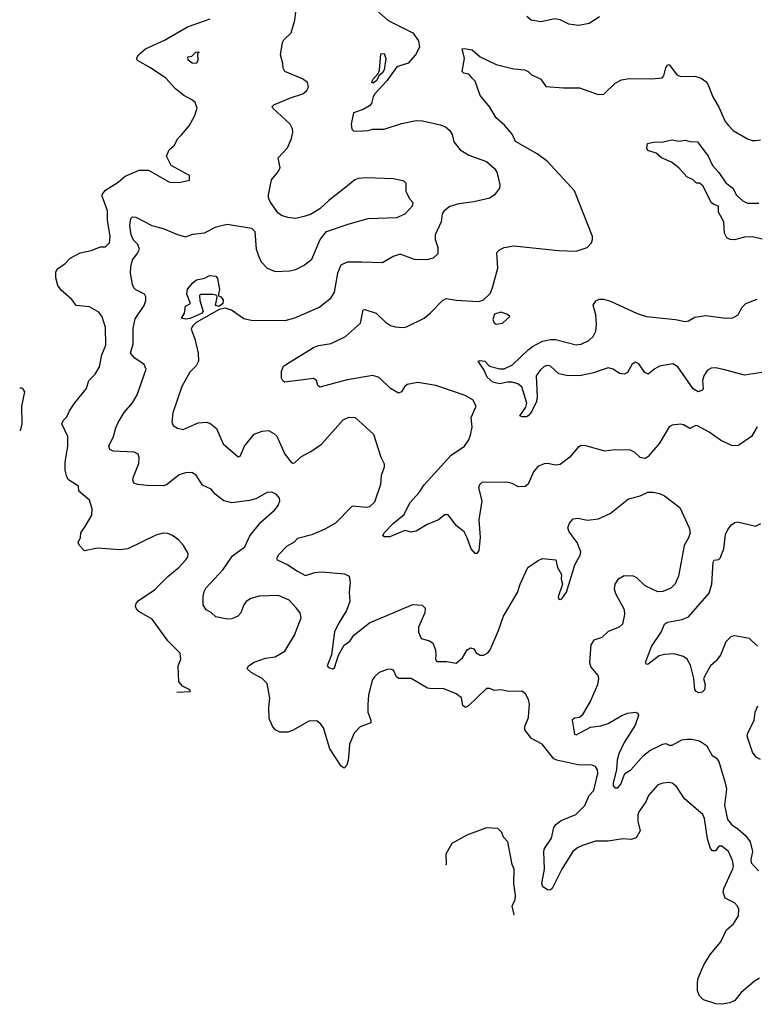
# Model space of a CAD drawing. Extents: x 2087054 to 2277909, y 548907 to 753496.
# Tile 123 of 256: x 2092890 to 2097489, y 635592 to 641737. Entities that reach past the tile are written whole.
import ezdxf

# ---------------------------------------------------------------- set-up
doc = ezdxf.new("R2010")
doc.units = 0

msp = doc.modelspace()

# ---------------------------------------------------------------- linework, layer by layer
at = {"layer": '0CON20XD'}
for points in [[(2096070, 637415), (2096074.1, 637464.1), (2096066, 637495), (2096049.1, 637529.1), (2096025.8, 637545.8), (2095945, 637544), (2095895, 637553.8), (2095855, 637550), (2095825, 637562), (2095805, 637562), (2095693.3, 637455), (2095673.9, 637443.9), (2095656.1, 637456.1), (2095648, 637505), (2095615, 637530.6), (2095535, 637563.5), (2095465, 637560.4), (2095435.9, 637565.9), (2095335, 637624.5), (2095257.5, 637625), (2095243.8, 637635), (2095225, 637676.7), (2095205, 637683.8), (2095185, 637682), (2095135, 637662), (2095105, 637636), (2095090.8, 637615), (2095068.7, 637521.3), (2095063.2, 637463.2), (2095063.1, 637415), (2095081.9, 637365), (2095082, 637348), (2095015, 637324.3), (2094979.2, 637285), (2094950, 637215), (2094944.3, 637155), (2094941.4, 637115), (2094932, 637085), (2094915, 637066.7), (2094897.3, 637077.3), (2094826.4, 637186.4), (2094786.8, 637316.8), (2094771.2, 637341.2), (2094745, 637361.2), (2094695, 637360), (2094597.9, 637302.1), (2094565, 637290), (2094515, 637290), (2094485.5, 637305.5), (2094467.5, 637327.5), (2094447.8, 637375), (2094445.7, 637444.3), (2094452.3, 637502.3), (2094436, 637595), (2094405, 637626), (2094335, 637662.5), (2094310, 637685), (2094318, 637705), (2094355, 637727.1), (2094425, 637752.9), (2094485, 637760), (2094545, 637796.7), (2094605.8, 637895), (2094648, 638005), (2094642, 638035), (2094617, 638067), (2094573.2, 638113.2), (2094505.9, 638144.1), (2094385, 638140), (2094333.3, 638125), (2094305, 638106), (2094290, 638085), (2094270, 638035), (2094252.9, 638015), (2094215, 637998.5), (2094185, 637996.2), (2094115, 638010.6), (2094085, 638037.5), (2094055, 638054.2), (2094035.3, 638085.3), (2094035, 638136.2), (2094041.2, 638168.8), (2094051.9, 638188.1), (2094159.5, 638305), (2094218.7, 638391.3), (2094295, 638447.1), (2094327.8, 638515), (2094395, 638600.8), (2094481.2, 638675), (2094504, 638705), (2094513.8, 638735), (2094511.7, 638751.7), (2094494.1, 638774.1), (2094465, 638788.8), (2094435, 638786.2), (2094365, 638746), (2094325, 638735.7), (2094215, 638722.5), (2094165, 638734.4), (2094110, 638775), (2094085, 638806.2), (2094032.3, 638832.3), (2093991.2, 638895), (2093965, 638910), (2093925, 638909.2), (2093885, 638897.1), (2093806.9, 638835), (2093785, 638827.9), (2093685, 638829), (2093625, 638835.4), (2093603.6, 638845), (2093597.3, 638865), (2093600.9, 638885), (2093633.4, 638966.6), (2093635.6, 639005), (2093629.2, 639025), (2093605, 639038.2), (2093473.3, 639045), (2093453.8, 639055), (2093446.2, 639075), (2093475.8, 639135), (2093489.7, 639190.3), (2093505, 639223.8), (2093541.4, 639285), (2093594, 639345), (2093622.9, 639395), (2093680, 639555), (2093668, 639585), (2093610, 639625), (2093581.5, 639655), (2093598.4, 639715), (2093597.6, 639812.4), (2093610.5, 639869.5), (2093667.4, 639952.6), (2093678.1, 639985), (2093677.1, 640007.1), (2093668.8, 640025), (2093615, 640050.9), (2093602.7, 640062.7), (2093594.5, 640084.5), (2093582.6, 640155), (2093583.4, 640195), (2093595, 640238), (2093624.4, 640275), (2093637.5, 640305), (2093628.2, 640335), (2093601.5, 640361.5), (2093585.3, 640395), (2093577.3, 640452.7), (2093583.1, 640496.9), (2093594.2, 640505.8), (2093615, 640504.2), (2093715, 640452.5), (2093785, 640434.4), (2093875, 640395.6), (2093925, 640382), (2093971.7, 640398.3), (2094043.4, 640406.6), (2094116.7, 640445), (2094185, 640460), (2094337, 640437), (2094358, 640415), (2094366.2, 640305), (2094385, 640252.5), (2094398.8, 640225), (2094435.8, 640185.8), (2094485.9, 640165.9), (2094575, 640169.2), (2094615, 640177.1), (2094666.7, 640205), (2094715, 640242), (2094765.4, 640364.6), (2094805.6, 640414.4), (2094946.6, 640463.4), (2095065, 640495.7), (2095245, 640502), (2095297.5, 640525), (2095342.5, 640575), (2095347.5, 640595), (2095326.4, 640616.4), (2095302.5, 640665), (2095302.5, 640715), (2095288.3, 640728.3), (2095225, 640744), (2095055, 640750.6), (2095004.3, 640745.7), (2094982.7, 640737.3), (2094915, 640683.8), (2094820.9, 640609.1), (2094765, 640556.2), (2094705, 640521.2), (2094665, 640508.8), (2094615, 640496.7), (2094565, 640502), (2094524.4, 640514.4), (2094502.1, 640532.1), (2094452.5, 640605), (2094444.3, 640625), (2094444.3, 640645), (2094463, 640737), (2094502, 640785), (2094516.9, 640813.1), (2094504.5, 640875.5), (2094561.9, 640938.1), (2094587.8, 640995), (2094595.7, 641035), (2094594.2, 641055), (2094578, 641085), (2094470, 641185), (2094466.7, 641195), (2094477.5, 641205), (2094581.2, 641248.8), (2094657.5, 641275), (2094682.5, 641295), (2094692.5, 641315), (2094687.5, 641345), (2094655, 641368.8), (2094545, 641414), (2094535.3, 641435.3), (2094533, 641463), (2094518.5, 641518.5), (2094530.3, 641595), (2094538.3, 641611.7), (2094584.3, 641655), (2094607.1, 641735), (2094614.3, 641785)], [(2095120, 641795), (2095191.5, 641731.5), (2095345.6, 641655), (2095379.4, 641605), (2095385.7, 641565), (2095362.1, 641517.9), (2095316, 641465), (2095245, 641442.2), (2095183.4, 641355), (2095107.9, 641275), (2095096.7, 641255), (2095087.1, 641215), (2095075, 641200), (2095035, 641175.7), (2094974.4, 641155.6), (2094959.4, 641085), (2094963, 641053), (2094975, 641044), (2094995, 641041.4), (2095065, 641045.6), (2095095.5, 641054.5), (2095165, 641054), (2095275, 641089.6), (2095365, 641108), (2095405, 641106.1), (2095515, 641081.1), (2095548.3, 641068.3), (2095576, 641045), (2095589.7, 641019.7), (2095601.4, 640975), (2095640, 640925), (2095695, 640891.5), (2095805, 640852.5), (2095855, 640809.2), (2095869.4, 640785), (2095877.5, 640755), (2095888, 640705), (2095886, 640685), (2095854, 640645), (2095825, 640622.5), (2095725, 640599.5), (2095631.9, 640588.1), (2095575, 640570.4), (2095540, 640545), (2095528.5, 640525), (2095520.8, 640475), (2095483.2, 640395), (2095483.6, 640365), (2095500.8, 640315), (2095501.2, 640275), (2095471.2, 640248.8), (2095431.7, 640238.3), (2095355, 640241.1), (2095265, 640273.1), (2095221.1, 640258.9), (2095155, 640219.2), (2095025.6, 640224.4), (2094935.6, 640224.4), (2094895, 640205.6), (2094875.3, 640155), (2094853.6, 640036.4), (2094829.1, 639995), (2094765, 639943.1), (2094606.7, 639873.3), (2094545, 639858.1), (2094335, 639860), (2094290.5, 639870.5), (2094213.4, 639923.4), (2094174.2, 639935.8), (2094135, 639928.8), (2093992, 639848), (2093969.4, 639825), (2093960, 639805), (2093984.5, 639745), (2094004.3, 639655), (2094005.8, 639605), (2093992.3, 639577.7), (2093952.8, 639537.2), (2093902.8, 639447.2), (2093846.2, 639283.8), (2093839.6, 639225), (2093848.4, 639205), (2093875, 639188.2), (2093910.3, 639179.7), (2094005, 639221.4), (2094054.2, 639224.2), (2094077.9, 639217.9), (2094118.8, 639185), (2094160.9, 639090.9), (2094255, 639009.2), (2094267.5, 639012.5), (2094294.3, 639075.7), (2094355, 639150), (2094405, 639170), (2094443, 639173), (2094477.5, 639155), (2094495, 639137.5), (2094545.8, 639025), (2094585, 638975.8), (2094595, 638969.2), (2094605, 638970.8), (2094649.3, 639010.7), (2094708.6, 639041.4), (2094775, 639088.6), (2094910.2, 639239.8), (2094945.9, 639255.9), (2094984.3, 639254.3), (2095099.7, 639149.7), (2095145, 639007.5), (2095166, 638965), (2095166, 638945), (2095147, 638893), (2095143.6, 638836.4), (2095105.6, 638725), (2095075, 638697.5), (2095055, 638691.9), (2094965, 638701.5), (2094862.9, 638595), (2094795, 638556.7), (2094715, 638521.9), (2094625, 638500), (2094603.4, 638476.6), (2094555, 638448.6), (2094505, 638398), (2094493.3, 638375), (2094497.5, 638365), (2094565, 638335.7), (2094624, 638295), (2094675, 638269.2), (2094733.4, 638286.6), (2094775, 638290.6), (2094917.7, 638277.7), (2094946.7, 638265), (2094952.9, 638225), (2094946.5, 638165), (2094951.3, 638105), (2094930.6, 638049.4), (2094877.9, 637965), (2094855.7, 637915.7), (2094836.8, 637773.2), (2094810, 637705), (2094817.5, 637695), (2094845, 637686.7), (2094855, 637692.5), (2094879.8, 637770.2), (2094915, 637832.5), (2094950.7, 637859.3), (2094975.8, 637895), (2095075, 637972.2), (2095345, 638088), (2095402.3, 638082.3), (2095422, 638065), (2095418.9, 638035), (2095380.6, 637945), (2095380, 637915), (2095396.7, 637875), (2095449.6, 637859.6), (2095469.2, 637845), (2095486.9, 637805), (2095487.8, 637775), (2095485.8, 637745), (2095495, 637732), (2095555, 637731.4), (2095615, 637720), (2095655.6, 637755), (2095685, 637804.2), (2095705, 637815.7), (2095725, 637811.2), (2095740.6, 637785), (2095765, 637770.4), (2095785, 637771.5), (2095812.9, 637785), (2095827.1, 637805), (2095880, 637925), (2095911.9, 638015), (2095998, 638162), (2096014.2, 638215), (2096062.3, 638317.7), (2096127.7, 638362.3), (2096155, 638374), (2096237.5, 638365), (2096248.3, 638318.3), (2096272, 638275), (2096270.8, 638245), (2096280, 638215), (2096251.2, 638135), (2096253.6, 638123.6), (2096265, 638117.5), (2096275, 638122.5), (2096303.3, 638165), (2096356.7, 638335), (2096390, 638395), (2096393.3, 638415), (2096370, 638475), (2096321.7, 638541.7), (2096313.3, 638565), (2096323.3, 638595), (2096345, 638622.5), (2096375, 638626), (2096435, 638612.5), (2096505, 638621.4), (2096576.2, 638655), (2096692.3, 638747.7), (2096765, 638765.6), (2096812, 638788), (2096845, 638789.1), (2096885, 638780.6), (2096915.3, 638765.3), (2097012.3, 638692.3), (2097069.6, 638565), (2097075.4, 638535), (2097066.3, 638503.7), (2097039.4, 638455), (2097003.3, 638265), (2096983.7, 638216.3), (2096955, 638190), (2096905, 638168.6), (2096875, 638167.1), (2096847.7, 638177.7), (2096794.6, 638204.6), (2096743.5, 638253.5), (2096723.6, 638263.6), (2096665, 638265.5), (2096625, 638242.5), (2096605.4, 638215), (2096601.8, 638185), (2096609.6, 638155), (2096663.3, 638055), (2096665.6, 638025), (2096653.1, 637965), (2096633.8, 637946.2), (2096565, 637919.5), (2096525, 637881.5), (2096475.7, 637864.3), (2096457.1, 637835), (2096447.1, 637725), (2096456.7, 637696.7), (2096499.1, 637645), (2096503.3, 637625), (2096497.1, 637585), (2096454.6, 637485), (2096402.7, 637397.3), (2096385, 637381.9), (2096355, 637377.5), (2096338.8, 637365), (2096351.3, 637291.3), (2096355, 637277.5), (2096365, 637274), (2096455, 637321.8), (2096519.2, 637330.8), (2096565.4, 637344.6), (2096645, 637392.2), (2096685, 637408.9), (2096735, 637416), (2096748.6, 637408.6), (2096754, 637395), (2096733.8, 637335), (2096665, 637226.7), (2096630.9, 637155), (2096620, 637115), (2096615.5, 637055), (2096594.6, 636974.6), (2096595.5, 636955.5), (2096605, 636942.5), (2096625, 636943.1), (2096643.1, 636965), (2096667.5, 637032.5), (2096705, 637055.8), (2096784.4, 637145), (2096824.8, 637175.2), (2096905, 637216.2), (2096925, 637218.9), (2096945, 637208.5), (2096965, 637208.9), (2097025, 637241.5), (2097057.3, 637247.3), (2097087.3, 637247.3), (2097135, 637236.2), (2097177.9, 637207.9), (2097214, 637145), (2097239.7, 637129.7), (2097255, 637106.7), (2097294, 636974), (2097302.3, 636935), (2097291.6, 636835), (2097310.3, 636745), (2097335, 636713.8), (2097375, 636687.7), (2097422.7, 636645), (2097451.3, 636605), (2097464.7, 636545), (2097454.7, 636495), (2097457.3, 636475), (2097503.5, 636425)], [(2096510, 641755), (2096445, 641712.5), (2096381.7, 641701.7), (2096319.5, 641709.5), (2096265, 641736), (2096231.7, 641741.7), (2096145, 641722.9), (2096084.4, 641734.4), (2096057, 641757)], [(2093871.6, 637539.2), (2093957.5, 637545), (2093952.5, 637555), (2093906.6, 637576.6), (2093883.8, 637605), (2093878.8, 637705), (2093896.7, 637745), (2093893, 637783), (2093815, 637860), (2093717.1, 637995), (2093634.3, 638044.3), (2093619.2, 638059.2), (2093613.9, 638075), (2093617.3, 638092.7), (2093630.4, 638109.6), (2093732, 638178), (2093815, 638262.9), (2093885, 638319.2), (2093928, 638365), (2093940, 638385), (2093941.2, 638405), (2093913.3, 638455), (2093881.7, 638491.7), (2093845, 638518.8), (2093815, 638530), (2093785, 638532), (2093740.9, 638519.1), (2093565, 638435.6), (2093515, 638428.5), (2093375, 638438.8), (2093295, 638422), (2093263.8, 638455), (2093256, 638475), (2093269.2, 638505), (2093271.4, 638535), (2093298, 638575), (2093340, 638645), (2093342.5, 638685), (2093325, 638738), (2093258.8, 638795), (2093256.2, 638825), (2093195.5, 638865.5), (2093183.4, 638883.4), (2093173.3, 638925), (2093173.3, 638975), (2093190, 639075), (2093191.4, 639135), (2093153.1, 639215), (2093163.2, 639236.8), (2093185, 639257.5), (2093201.2, 639295), (2093234, 639345), (2093307.5, 639435), (2093322, 639485), (2093361.4, 639525), (2093388.9, 639571.1), (2093402.9, 639645), (2093428.5, 639705), (2093426.4, 639816.4), (2093405, 639882.5), (2093385, 639911.2), (2093325, 639944.3), (2093242.9, 639952.9), (2093215, 639990.8), (2093148.6, 640048.6), (2093129.1, 640079.1), (2093116.6, 640126.6), (2093116.7, 640163.3), (2093126.9, 640183.1), (2093175, 640216.5), (2093205, 640248.1), (2093267, 640283), (2093337.3, 640297.3), (2093395, 640318.6), (2093425, 640319.2), (2093450, 640345), (2093455.6, 640385), (2093438.5, 640485), (2093437.5, 640545), (2093404.2, 640635), (2093405, 640646.7), (2093426.6, 640673.4), (2093505, 640723.3), (2093549.1, 640760.9), (2093635, 640798.6), (2093695, 640798), (2093825, 640723.8), (2093885, 640721.2), (2093950, 640735), (2093950, 640765), (2093835, 640827.5), (2093806.7, 640885), (2093823.3, 640925), (2093856.4, 640953.6), (2093875.9, 640994.1), (2093900.8, 641019.2), (2093948.8, 641075), (2093981.2, 641135), (2093998.8, 641185), (2093985, 641220), (2093970, 641235), (2093915, 641263.3), (2093863.8, 641305), (2093801.7, 641371.7), (2093707, 641437), (2093625, 641482.5), (2093620, 641495), (2093632.3, 641517.7), (2093675, 641556.2), (2093795, 641608.8), (2093937, 641693), (2094078.3, 641741.7)], [(2093995, 641464), (2093967.5, 641465), (2093942.5, 641485), (2093940, 641505), (2093965, 641510), (2093990, 641535), (2094005, 641536.7), (2094010, 641535), (2094000, 641525), (2094002.5, 641485), (2093995, 641464)], [(2095705.8, 639145), (2095714.7, 639195), (2095709.7, 639255), (2095740.6, 639325), (2095720, 639365), (2095671.1, 639391.1), (2095487.5, 639455), (2095375, 639473.3), (2095309.7, 639460.3), (2095292.5, 639445), (2095275, 639413.8), (2095255, 639406), (2095205, 639435.8), (2095134.5, 639504.5), (2095095, 639515.6), (2094935, 639489.5), (2094765, 639444.2), (2094751.2, 639455), (2094743.3, 639485), (2094725, 639496.7), (2094545, 639474.3), (2094532.4, 639482.4), (2094525, 639500), (2094525, 639543.3), (2094536.3, 639573.7), (2094572.4, 639597.6), (2094725, 639692.2), (2094755, 639703.1), (2094835, 639716), (2094925, 639760), (2095017, 639843), (2095035, 639925.8), (2095045, 639927.8), (2095115.7, 639905.7), (2095175, 639848.8), (2095205, 639828), (2095235, 639819.2), (2095285, 639815.8), (2095305, 639820), (2095415, 639874.2), (2095454, 639905), (2095529.2, 639985), (2095552, 639998), (2095614.4, 639985.6), (2095755, 639978.8), (2095783.6, 639986.4), (2095829.2, 640030.8), (2095845, 640072.5), (2095874.6, 640185.4), (2095869.5, 640285), (2095885, 640301.1), (2095915, 640314.3), (2095975, 640325.7), (2096255, 640296.2), (2096365, 640291.4), (2096433.3, 640315), (2096460, 640345), (2096467.5, 640365), (2096466.7, 640385), (2096355, 640668.8), (2096185, 640851.2), (2096120.5, 640900.5), (2095986.5, 640976.5), (2095965, 641022), (2095917.8, 641077.8), (2095865, 641123.8), (2095825, 641192), (2095765, 641263.3), (2095733.6, 641353.6), (2095715, 641372.5), (2095695, 641398), (2095662.9, 641402.9), (2095653.6, 641413.6), (2095667.1, 641495), (2095652.5, 641555), (2095665, 641557.5), (2095715, 641550), (2095765.7, 641505.7), (2095865, 641456.9), (2095975, 641430.8), (2096042.5, 641425), (2096065, 641413.8), (2096084.5, 641394.5), (2096144, 641365), (2096175, 641320), (2096285, 641311.4), (2096385, 641311.4), (2096501.2, 641271.2), (2096537, 641273), (2096608, 641342), (2096648, 641362), (2096695, 641369.4), (2096835, 641367.5), (2096902.5, 641375), (2096913, 641387), (2096925, 641436.7), (2096935, 641453.3), (2096945, 641456.7), (2096994, 641394), (2097015, 641382.5), (2097105, 641384.2), (2097145, 641372), (2097175, 641352), (2097187.5, 641335), (2097217.1, 641255), (2097255, 641191.2), (2097295, 641102), (2097315, 641075.8), (2097345.6, 641045.6), (2097435, 640994), (2097462.9, 640982.9), (2097487.3, 640982.7), (2097515, 640988)], [(2095095, 641340.8), (2095088.8, 641345), (2095095, 641363.3), (2095129.2, 641400.8), (2095137.5, 641422.5), (2095144.2, 641525), (2095165, 641525.4), (2095175.9, 641495), (2095165, 641424), (2095155, 641406.2), (2095132.3, 641387.7), (2095117.8, 641355), (2095095, 641340.8)], [(2097525, 640367.5), (2097465, 640381.5), (2097415, 640380), (2097352.2, 640362.2), (2097325.5, 640365.5), (2097305.6, 640375.6), (2097291.4, 640405), (2097286.5, 640475), (2097253.6, 640535), (2097252.7, 640572.7), (2097225, 640582.7), (2097210.5, 640595), (2097155, 640700), (2097135, 640717.5), (2097115, 640717.5), (2097095, 640737.5), (2097055, 640756.2), (2097005, 640813.3), (2096958.8, 640848.8), (2096897.5, 640875), (2096863.6, 640903.6), (2096811.7, 640921.7), (2096806.7, 640935), (2096810, 640965), (2096855, 640973.8), (2096897.7, 640972.3), (2096965, 640986.7), (2097005, 640980), (2097045, 640986), (2097075, 640977.5), (2097122.5, 640975), (2097188.2, 640885), (2097215, 640827.1), (2097255, 640783.1), (2097299, 640719), (2097343.8, 640685), (2097365, 640641.1), (2097405, 640607.5), (2097435, 640592.7), (2097505, 640591.1)], [(2093925, 639868.8), (2093900, 639875), (2093918.8, 639905), (2093925, 639950), (2093957.5, 639965), (2093934.3, 640025), (2093937.5, 640055), (2093970.8, 640095), (2093995, 640112.9), (2094045.8, 640124.2), (2094075, 640140.8), (2094115, 640137.1), (2094125, 640122.5), (2094137.5, 640052.5), (2094130, 640015), (2094145, 640007.5), (2094159.7, 639989.7), (2094158.8, 639965), (2094135, 639946.2), (2094112.5, 639952.5), (2094122.5, 640005), (2094117.5, 640017.5), (2094095, 640022.5), (2094018.3, 640021.7), (2094012.5, 640015), (2094013.8, 639985), (2094036.2, 639915), (2094025, 639903.8), (2093955, 639871.9), (2093925, 639868.8)], [(2097524, 639536), (2097415, 639519.4), (2097285, 639554.6), (2097235, 639564.5), (2097208, 639562), (2097185, 639549.2), (2097162.2, 639515), (2097153.3, 639485), (2097158.1, 639435), (2097154.2, 639425), (2097125.4, 639414.6), (2097095, 639433.1), (2097000.4, 639570.4), (2096968.3, 639588.3), (2096885, 639575.6), (2096855, 639558.6), (2096815, 639524), (2096794.2, 639535), (2096755, 639588.8), (2096735, 639598.8), (2096715, 639586.7), (2096685.8, 639535), (2096665.3, 639524.7), (2096635, 639529.6), (2096595, 639556.4), (2096565, 639563.8), (2096515, 639547), (2096475, 639532.7), (2096385, 639514.7), (2096305, 639515.5), (2096256.7, 639526.7), (2096205, 639575.6), (2096185, 639578.9), (2096165, 639572.2), (2096139.3, 639550.7), (2096115.5, 639515), (2096121.1, 639385), (2096116.7, 639353.3), (2096085, 639288.8), (2096065, 639264.2), (2096055, 639257.5), (2096027.7, 639257.7), (2096012.5, 639265), (2096050.8, 639319.2), (2096055.7, 639344.3), (2096026.2, 639446.2), (2096000, 639465), (2095965, 639475.5), (2095935, 639475.5), (2095885, 639463.9), (2095845, 639473.8), (2095808.9, 639505), (2095790, 639550), (2095752.5, 639605), (2095765, 639610), (2095793.6, 639606.4), (2095824, 639574), (2095888.2, 639558.2), (2095915, 639558.9), (2095966.2, 639583.8), (2096064.1, 639675.9), (2096091.9, 639698.1), (2096155, 639730.8), (2096205, 639742), (2096235, 639741.4), (2096365, 639707.1), (2096395, 639711.4), (2096443.8, 639735), (2096470.3, 639759.7), (2096486.6, 639793.4), (2096491.9, 639835), (2096488.1, 639895), (2096470, 639955), (2096487.6, 639982.4), (2096507.5, 639992.5), (2096535, 639992.1), (2096579.9, 639979.9), (2096745, 639902.9), (2096803.7, 639883.7), (2096985, 639866.9), (2097045, 639854.1), (2097065, 639858.2), (2097105, 639880.5), (2097175, 639891.1), (2097296.2, 639873.8), (2097343.6, 639876.4), (2097376, 639895), (2097399.1, 639940.9), (2097423.5, 639966.5), (2097495, 639992.9)], [(2095865, 639837.5), (2095905, 639843.3), (2095950, 639885), (2095936.7, 639896.7), (2095895, 639912.5), (2095855, 639900), (2095843.3, 639865), (2095852.5, 639845), (2095865, 639837.5)], [(2092895.4, 639171.8), (2092906, 639215), (2092903.8, 639325), (2092922.5, 639415), (2092910, 639435), (2092895, 639440), (2092890, 639435)], [(2097493.9, 639196.1), (2097458.8, 639135), (2097373, 639077), (2097335, 639080), (2097265, 639112.7), (2097195, 639163.2), (2097122.5, 639202.5), (2097112.5, 639205), (2097075, 639186), (2097035, 639208.6), (2097015, 639212.5), (2096965, 639205.8), (2096945, 639196), (2096884, 639095), (2096815, 639011.2), (2096795, 638998), (2096765, 639003.8), (2096728.5, 639038.5), (2096700.9, 639050.9), (2096605, 639051.5), (2096544.5, 639044.5), (2096425, 639077.5), (2096395, 639078.8), (2096375, 639066.7), (2096325, 639007.5), (2096265, 638961.2), (2096235, 638956), (2096185, 638967.5), (2096165, 638965.8), (2096125, 638948), (2096099.2, 638915), (2096065, 638838.8), (2096045.5, 638824.5), (2096005, 638820.8), (2095965, 638842), (2095931.7, 638851.7), (2095775, 638848), (2095761.2, 638835), (2095754, 638815), (2095775.7, 638734.3), (2095756.4, 638615), (2095762.2, 638535), (2095765.4, 638505), (2095756.5, 638425), (2095745, 638406.2), (2095735, 638406.2), (2095708.9, 638435), (2095685, 638503.8), (2095665, 638540), (2095618.3, 638578.3), (2095565, 638646.7), (2095545, 638647.5), (2095504.2, 638615.8), (2095435, 638585.7), (2095365, 638545.6), (2095335, 638538.9), (2095295, 638548.8), (2095200.3, 638509.7), (2095168.8, 638508.8), (2095157.5, 638515), (2095165.8, 638535), (2095224.7, 638595.3), (2095291.2, 638648.8), (2095325, 638722.5), (2095384.6, 638785.4), (2095416.5, 638835), (2095585, 639018.5), (2095667.7, 639075), (2095694.7, 639115), (2095705.8, 639145)], [(2097497.5, 637827.5), (2097447.5, 637875), (2097355, 637891.9), (2097332.8, 637887.2), (2097298.1, 637855), (2097265, 637772), (2097236.6, 637733.4), (2097204, 637705), (2097178.6, 637661.4), (2097160, 637625), (2097170.8, 637585), (2097165.7, 637555), (2097150.9, 637539.1), (2097130, 637535), (2097113.4, 637543.4), (2097105, 637557.5), (2097099.2, 637625), (2097077.8, 637707.8), (2097056.8, 637746.8), (2097035, 637763.1), (2096975, 637779.5), (2096915.6, 637774.4), (2096883, 637767), (2096815, 637713.8), (2096803, 637713), (2096797.5, 637725), (2096834.4, 637825), (2096894.3, 637915), (2096916.2, 637965), (2096935, 637977.1), (2097027, 637993), (2097065, 638010.5), (2097195, 638157.5), (2097212, 638215), (2097219.5, 638350.5), (2097226.4, 638363.6), (2097255, 638367.5), (2097263.6, 638376.4), (2097286.1, 638433.9), (2097297.8, 638525), (2097311.1, 638555), (2097334.6, 638585.4), (2097355, 638599.4), (2097375, 638603.3), (2097485, 638576), (2097517.6, 638592.4)], [(2097515, 637120), (2097489.2, 637135), (2097465.7, 637165), (2097433.1, 637265), (2097437.2, 637285), (2097476.9, 637365), (2097483.2, 637415), (2097498.9, 637455)], [(2097510, 635755), (2097476.2, 635735), (2097395, 635665.6), (2097355, 635615.7), (2097325, 635600.8), (2097275, 635591.9), (2097237.5, 635595), (2097160.2, 635620.2), (2097135, 635644), (2097121.9, 635675), (2097122.7, 635727.3), (2097127.1, 635755), (2097161.9, 635838.1), (2097203.2, 635905), (2097267.6, 635982.4), (2097302.3, 636057.7), (2097347.1, 636095), (2097379.2, 636145), (2097380.8, 636185), (2097372, 636205), (2097353.3, 636225), (2097295, 636253.8), (2097281.7, 636291.7), (2097285.6, 636315), (2097342.4, 636437.6), (2097346.2, 636455), (2097340.9, 636489.1), (2097315, 636546.2), (2097275, 636578), (2097255, 636578.8), (2097235, 636550), (2097215, 636548.8), (2097203.6, 636565), (2097184.7, 636625), (2097165, 636752.5), (2097155, 636776.2), (2097040, 636875), (2096991.7, 636951.7), (2096965, 636972.5), (2096945, 636977.1), (2096905, 636972.9), (2096875, 636960.8), (2096815.7, 636895), (2096798.9, 636855), (2096755.8, 636794.2), (2096749.2, 636775), (2096750.6, 636735), (2096763.8, 636675), (2096738.8, 636631.2), (2096708.8, 636621.2), (2096655, 636625.6), (2096565, 636611.1), (2096485, 636609.3), (2096405, 636583.4), (2096372.3, 636567.7), (2096344.8, 636545.2), (2096275.4, 636435), (2096215, 636314.2), (2096205, 636305.8), (2096190, 636305), (2096155.9, 636325.9), (2096150.8, 636345), (2096166.9, 636435), (2096163.1, 636545), (2096167.8, 636565), (2096210.6, 636629.4), (2096224.4, 636695), (2096238.6, 636715), (2096271.2, 636738.8), (2096363.2, 636776.8), (2096417.8, 636832.2), (2096445.3, 636894.7), (2096475, 636926.2), (2096499.2, 637035), (2096498.5, 637055), (2096485.5, 637075.5), (2096465, 637084), (2096375, 637085.5), (2096244.6, 637114.6), (2096225, 637124.3), (2096152.9, 637215), (2096085, 637250), (2096044.4, 637305), (2096044.4, 637325), (2096067.6, 637382.4), (2096070, 637415)], [(2095972.9, 636151.8), (2095976.7, 636153.3), (2095964.2, 636205), (2095984.2, 636245), (2095986.6, 636273.4), (2095974.4, 636345), (2095976.7, 636435), (2095965.7, 636465), (2095937.5, 636605), (2095910, 636635), (2095900, 636665), (2095875, 636690), (2095805, 636692.5), (2095682.3, 636647.7), (2095587.5, 636595), (2095550.7, 636529.3), (2095553, 636467), (2095551.4, 636460)]]:
    msp.add_lwpolyline(points, dxfattribs=at)

doc.saveas('drawing.dxf')
